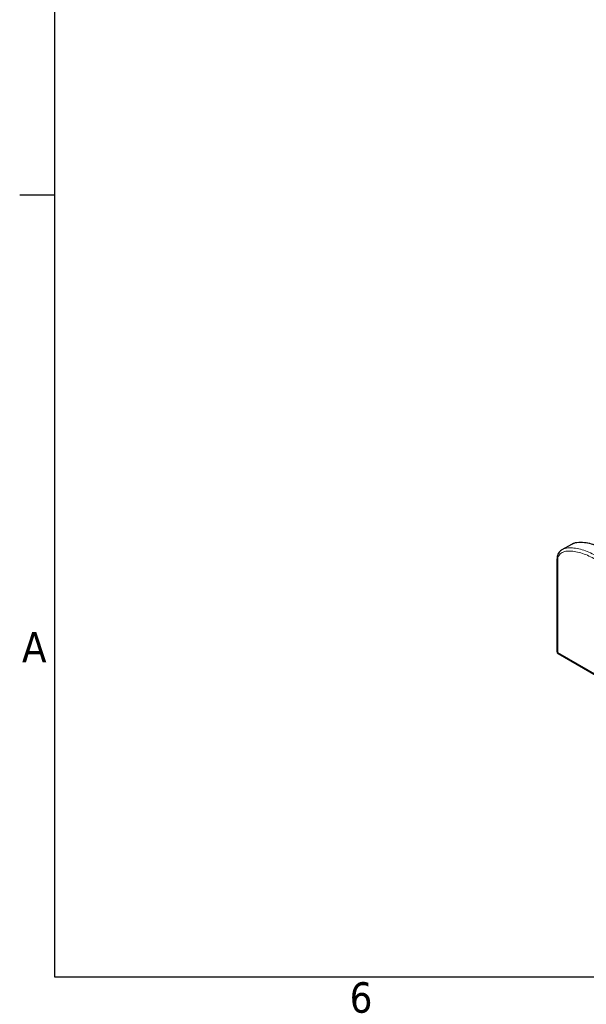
# Model space of a CAD drawing. Header units: millimetres. Extents: x 0 to 4200, y 0 to 2970.
# Tile 1 of 16: x 71 to 536, y 78 to 887. Entities that reach past the tile are written whole.
import ezdxf

# ---------------------------------------------------------------- set-up
doc = ezdxf.new("R2010")
doc.units = ezdxf.units.MM
doc.header["$LTSCALE"] = 7
for name, color, linetype, lineweight in [('Bordo (ISO)', 7, 'Continuous', 25), ('Visibile (ISO)', 7, 'Continuous', 25), ('Visibile sottile (ISO)', 7, 'Continuous', 13)]:
    doc.layers.add(name, color=color, linetype=linetype, lineweight=lineweight)
doc.styles.add('Testo nota (ISO)', font='tahoma.ttf')

# ---------------------------------------------------------------- blocks, each defined once
blk = doc.blocks.new('Bordi Bordo di default')
at = {"layer": 'Bordo (ISO)'}
blk.add_line((10, 74.25), (7.1, 74.25), dxfattribs=at)
at = {"layer": 'Bordo (ISO)', "flags": 128}
blk.add_lwpolyline([(10, 10), (10, 287), (410, 287), (410, 10), (10, 10)], dxfattribs=at)
at = {"layer": 'Bordo (ISO)', "char_height": 2.5, "attachment_point": 7, "style": 'Testo nota (ISO)'}
for s, insert in [('A', (7.287, 35.875)), ('6', (34.202, 7.047))]:
    blk.add_mtext(s, dxfattribs=dict(at, insert=insert))

msp = doc.modelspace()

# ---------------------------------------------------------------- linework, layer by layer
at = {"layer": 'Visibile (ISO)'}
for p, q in [((516.66, 451.31), (524.44, 455.8)), ((512.34, 443.52), (512.34, 367.58)), ((513.34, 365.85), (637.79, 294))]:
    msp.add_line(p, q, dxfattribs=at)
msp.add_arc((514.34, 367.58), 2, 180, 240, dxfattribs=at)
for points, knots in [([(524.44, 455.8), (525.79, 456.58), (527.28, 457.02), (530.77, 457.55), (532.82, 457.5), (538.46, 456.82), (542.14, 455.77), (549.55, 452.92), (553.32, 451.09), (557.06, 448.92)], [0, 0, 0, 0, 0.70396, 0.70396, 1.617965, 1.617965, 3.184355, 3.184355, 4.762492, 4.762492, 4.762492, 4.762492]), ([(516.66, 451.31), (516.2, 451.04), (515.74, 450.73), (514.88, 450), (514.48, 449.58), (513.75, 448.63), (513.42, 448.1), (512.89, 446.93), (512.69, 446.3), (512.41, 444.95), (512.34, 444.25), (512.34, 443.52)], [4.630206, 4.630206, 4.630206, 4.630206, 4.85268, 4.85268, 5.075153, 5.075153, 5.297627, 5.297627, 5.520101, 5.520101, 5.742575, 5.742575, 5.742575, 5.742575])]:
    msp.add_open_spline(points, degree=3, knots=knots, dxfattribs=at)
at = {"layer": 'Visibile sottile (ISO)'}
for p, q in [((512.93, 366.77), (512.93, 442.7)), ((637.38, 294.91), (512.93, 366.77))]:
    msp.add_line(p, q, dxfattribs=at)
for centre, major_axis, start_param, end_param in [((514.34, 443.52), (-2, 0), 0, 0.785398), ((514.34, 367.58), (-2, 0), 0, 0.785398), ((514.34, 367.58), (-1, -1.73), 5.497787, 6.283185)]:
    msp.add_ellipse(centre, major_axis=major_axis, ratio=0.57735, start_param=start_param, end_param=end_param, dxfattribs=at)
for points, knots in [([(556.06, 448.82), (551.32, 451.56), (546.58, 453.74), (542.22, 455.19), (538.97, 456.26), (535.94, 456.94), (533.24, 457.18), (531.24, 457.36), (529.42, 457.3), (527.84, 457), (526.55, 456.76), (525.41, 456.35), (524.44, 455.8)], [1.570796, 1.570796, 1.570796, 1.570796, 1.973147, 1.973147, 1.973147, 2.272438, 2.272438, 2.272438, 2.495067, 2.495067, 2.495067, 2.677945, 2.677945, 2.677945, 2.677945]), ([(512.93, 442.7), (512.93, 443.39), (513, 444.04), (513.29, 445.26), (513.52, 445.83), (514.45, 447.5), (515.41, 448.31), (517.74, 449.56), (519.17, 449.91), (522.17, 450.21), (523.74, 450.16), (528.76, 449.57), (532.34, 448.56), (539.55, 445.78), (543.21, 444), (546.87, 441.88)], [-5.742575, -5.742575, -5.742575, -5.742575, -5.48808, -5.48808, -5.217624, -5.217624, -4.583921, -4.583921, -3.845163, -3.845163, -3.106406, -3.106406, -1.553203, -1.553203, 0, 0, 0, 0]), ([(548.29, 444.33), (544.55, 446.49), (540.82, 448.31), (533.43, 451.16), (529.77, 452.19), (524.58, 452.8), (522.94, 452.86), (519.79, 452.54), (518.27, 452.17), (516.83, 451.4), (516.75, 451.36), (516.66, 451.31)], [0, 0, 0, 0, 1.553203, 1.553203, 3.106406, 3.106406, 3.845163, 3.845163, 4.583921, 4.583921, 4.630206, 4.630206, 4.630206, 4.630206])]:
    msp.add_open_spline(points, degree=3, knots=knots, dxfattribs=at)

# ---------------------------------------------------------------- block references
at = {"xscale": 10, "yscale": 10, "zscale": 10}
msp.add_blockref('Bordi Bordo di default', (0, 0), dxfattribs=at)

doc.saveas('drawing.dxf')
